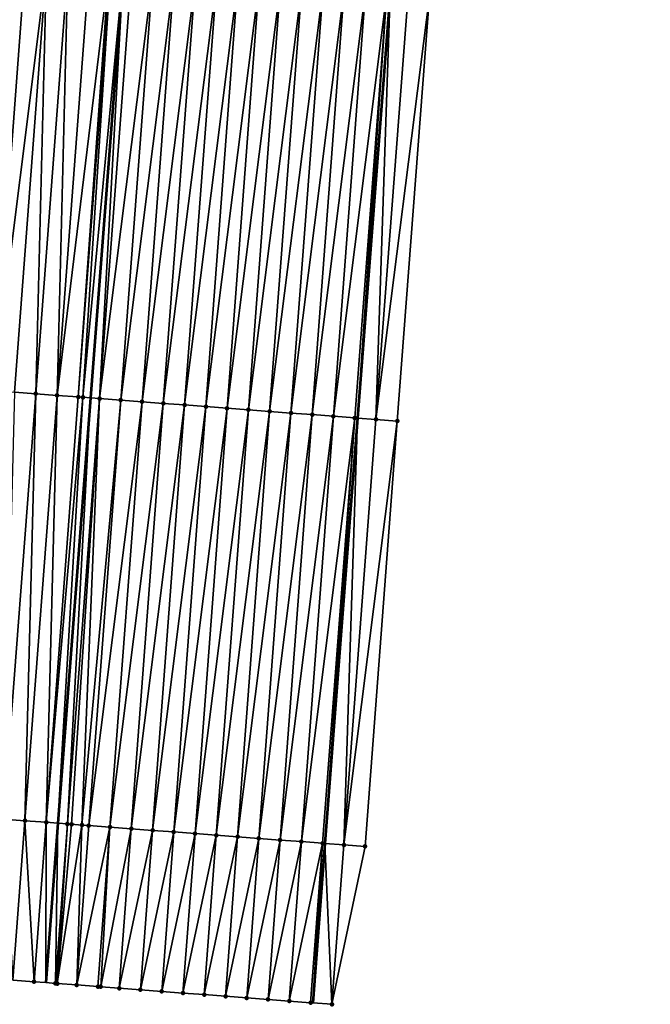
# Model space of a CAD drawing. Header units: feet. Extents: x 2017424 to 2024169, y 808042 to 818730.
# Tile 1 of 256: x 2023419 to 2023449, y 808042 to 808088. Entities that reach past the tile are written whole.
import ezdxf

# ---------------------------------------------------------------- set-up
doc = ezdxf.new("R2010")
doc.units = ezdxf.units.FT
doc.header["$MEASUREMENT"] = 0
for name, color, linetype, lineweight in [('EP_Travel Lane', 172, 'Continuous', 53), ('NB-Road Shots', 141, 'Continuous', 100), ('NB-Road X-Section', 40, 'Continuous', 13), ('STRIPING', 60, 'Continuous', 53)]:
    doc.layers.add(name, color=color, linetype=linetype, lineweight=lineweight)
doc.layers.add('I-77-MM15-17_NB-Surface-BORDER', color=7, linetype='Continuous')
doc.layers.add('I-77-MM15-17_NB-Surface-TIN', color=7, linetype='Continuous')

msp = doc.modelspace()

# ---------------------------------------------------------------- linework, layer by layer
at = {"layer": 'EP_Travel Lane'}
msp.add_polyline3d([(2023448.765051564, 808248.5692096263, 258.6203824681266), (2023447.259993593, 808228.587331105, 258.8985682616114), (2023445.732134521, 808208.6480670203, 259.2017468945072), (2023444.204244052, 808188.7083931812, 259.477649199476), (2023442.676364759, 808168.7688652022, 259.7632453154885), (2023441.148515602, 808148.8297305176, 260.0750352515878), (2023439.620676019, 808128.8907207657, 260.3951328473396), (2023438.092945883, 808108.9531393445, 260.8102859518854), (2023436.565182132, 808089.0151192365, 261.1962378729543), (2023435.037460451, 808069.0776481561, 261.6187475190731), (2023433.509708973, 808049.1397882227, 262.0153658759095), (2023432.937009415, 808041.6657954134, 262.1728940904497)], dxfattribs=at)
at = {"layer": 'I-77-MM15-17_NB-Surface-BORDER', "color": 3, "linetype": 'Continuous', "lineweight": -3}
msp.add_polyline3d([(2023438.404464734, 808088.8755796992, 261.1496853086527), (2023436.899380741, 808068.9364067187, 261.5726511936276), (2023435.394272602, 808048.9969138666, 261.9743172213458), (2023433.832920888, 808041.597881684, 262.1539074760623), (2023432.937009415, 808041.6657954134, 262.1728940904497), (2023432.835781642, 808041.6734688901, 262.1750393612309), (2023431.838639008, 808041.749011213, 262.1931845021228), (2023430.841493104, 808041.8245102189, 262.2084471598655), (2023429.84434588, 808041.8999917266, 262.2225454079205), (2023428.847199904, 808041.9754897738, 262.2377442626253), (2023427.850055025, 808042.0510023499, 262.2539099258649), (2023426.852909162, 808042.1265019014, 262.2692088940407), (2023425.855762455, 808042.201990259, 262.2837629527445), (2023424.858612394, 808042.2774341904, 262.2953607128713), (2023423.861457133, 808042.3528092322, 262.302374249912), (2023422.994189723, 808042.4182999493, 262.3041010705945), (2023422.864295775, 808042.4281034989, 262.3040126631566), (2023421.870336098, 808042.5030900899, 262.301283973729), (2023421.867129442, 808042.5033318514, 262.3012648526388), (2023420.953222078, 808042.5722005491, 262.2935575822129), (2023420.869956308, 808042.578470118, 262.2925223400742), (2023420.416809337, 808042.6125812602, 262.2862958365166), (2023419.872777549, 808042.6535338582, 262.2788205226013), (2023418.875601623, 808042.7286351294, 262.2676161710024)], dxfattribs=at)
at = {"layer": 'I-77-MM15-17_NB-Surface-TIN', "color": 128, "linetype": 'Continuous', "lineweight": -3}
for points in [[(2023417.953475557, 808070.3691256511, 261.7453786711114), (2023419.458622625, 808090.3091342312, 261.3780287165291), (2023418.461460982, 808090.3844247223, 261.3794164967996)], [(2023417.953475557, 808070.3691256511, 261.7453786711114), (2023420.455782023, 808090.2338139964, 261.3746616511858), (2023419.458622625, 808090.3091342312, 261.3780287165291)], [(2023417.953475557, 808070.3691256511, 261.7453786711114), (2023418.950639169, 808070.2938612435, 261.7457272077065), (2023420.455782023, 808090.2338139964, 261.3746616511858)], [(2023418.950639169, 808070.2938612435, 261.7457272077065), (2023419.947806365, 808070.2186443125, 261.7492350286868), (2023420.455782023, 808090.2338139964, 261.3746616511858)], [(2023419.947806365, 808070.2186443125, 261.7492350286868), (2023421.452945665, 808090.1585499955, 261.3750366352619), (2023420.455782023, 808090.2338139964, 261.3746616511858)], [(2023419.947806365, 808070.2186443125, 261.7492350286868), (2023420.944976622, 808070.1434679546, 261.755442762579), (2023421.452945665, 808090.1585499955, 261.3750366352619)], [(2023420.944976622, 808070.1434679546, 261.755442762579), (2023422.450112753, 808090.0833316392, 261.3784490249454), (2023421.452945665, 808090.1585499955, 261.3750366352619)], [(2023420.944976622, 808070.1434679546, 261.755442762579), (2023423.367787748, 808090.0140952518, 261.3806443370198), (2023422.450112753, 808090.0833316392, 261.3784490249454)], [(2023420.944976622, 808070.1434679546, 261.755442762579), (2023421.942146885, 808070.0682916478, 261.7616539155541), (2023423.367787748, 808090.0140952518, 261.3806443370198)], [(2023421.942146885, 808070.0682916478, 261.7616539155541), (2023423.447278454, 808090.0080948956, 261.3806378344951), (2023423.367787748, 808090.0140952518, 261.3806443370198)], [(2023421.942146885, 808070.0682916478, 261.7616539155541), (2023422.156804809, 808070.0520930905, 261.7619604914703), (2023423.447278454, 808090.0080948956, 261.3806378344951)], [(2023422.156804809, 808070.0520930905, 261.7619604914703), (2023424.049734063, 808089.962577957, 261.3779038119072), (2023423.447278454, 808090.0080948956, 261.3806378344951)], [(2023422.156804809, 808070.0520930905, 261.7619604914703), (2023422.519998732, 808070.0246578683, 261.7606389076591), (2023424.049734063, 808089.962577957, 261.3779038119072)], [(2023422.93930722, 808069.992983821, 261.7591131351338), (2023424.049734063, 808089.962577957, 261.3779038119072), (2023422.519998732, 808070.0246578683, 261.7606389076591)], [(2023422.93930722, 808069.992983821, 261.7591131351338), (2023424.444436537, 808089.9327572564, 261.3761126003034), (2023424.049734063, 808089.962577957, 261.3779038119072)], [(2023422.93930722, 808069.992983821, 261.7591131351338), (2023425.441581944, 808089.8572516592, 261.3604107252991), (2023424.444436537, 808089.9327572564, 261.3761126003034)], [(2023422.93930722, 808069.992983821, 261.7591131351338), (2023423.936459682, 808069.9175717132, 261.7496330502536), (2023425.441581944, 808089.8572516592, 261.3604107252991)], [(2023423.936459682, 808069.9175717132, 261.7496330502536), (2023426.438725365, 808089.7817197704, 261.342959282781), (2023425.441581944, 808089.8572516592, 261.3604107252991)], [(2023423.936459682, 808069.9175717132, 261.7496330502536), (2023424.933609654, 808069.8421266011, 261.7379567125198), (2023426.438725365, 808089.7817197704, 261.342959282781)], [(2023424.933609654, 808069.8421266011, 261.7379567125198), (2023427.435872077, 808089.7062314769, 261.3284088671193), (2023426.438725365, 808089.7817197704, 261.342959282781)], [(2023424.933609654, 808069.8421266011, 261.7379567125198), (2023425.930759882, 808069.766684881, 261.7265061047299), (2023427.435872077, 808089.7062314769, 261.3284088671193)], [(2023425.930759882, 808069.766684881, 261.7265061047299), (2023428.433022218, 808089.630788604, 261.3168809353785), (2023427.435872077, 808089.7062314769, 261.3284088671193)], [(2023425.930759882, 808069.766684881, 261.7265061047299), (2023426.927915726, 808069.6913175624, 261.7200064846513), (2023428.433022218, 808089.630788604, 261.3168809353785)], [(2023426.927915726, 808069.6913175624, 261.7200064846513), (2023429.430174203, 808089.5553701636, 261.3069788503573), (2023428.433022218, 808089.630788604, 261.3168809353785)], [(2023426.927915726, 808069.6913175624, 261.7200064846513), (2023427.925075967, 808069.6160084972, 261.7173833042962), (2023429.430174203, 808089.5553701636, 261.3069788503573)], [(2023427.925075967, 808069.6160084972, 261.7173833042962), (2023430.427323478, 808089.479915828, 261.2946881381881), (2023429.430174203, 808089.5553701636, 261.3069788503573)], [(2023427.925075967, 808069.6160084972, 261.7173833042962), (2023428.922229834, 808069.5406149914, 261.7091410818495), (2023430.427323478, 808089.479915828, 261.2946881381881)], [(2023428.922229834, 808069.5406149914, 261.7091410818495), (2023431.42446546, 808089.404364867, 261.2759675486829), (2023430.427323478, 808089.479915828, 261.2946881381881)], [(2023428.922229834, 808069.5406149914, 261.7091410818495), (2023429.919377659, 808069.4651414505, 261.6955729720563), (2023431.42446546, 808089.404364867, 261.2759675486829)], [(2023429.919377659, 808069.4651414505, 261.6955729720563), (2023432.421607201, 808089.3288107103, 261.2570343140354), (2023431.42446546, 808089.404364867, 261.2759675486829)], [(2023429.919377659, 808069.4651414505, 261.6955729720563), (2023430.916524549, 808069.3896555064, 261.6811794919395), (2023432.421607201, 808089.3288107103, 261.2570343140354)], [(2023430.916524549, 808069.3896555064, 261.6811794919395), (2023433.418750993, 808089.2532837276, 261.2399093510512), (2023432.421607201, 808089.3288107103, 261.2570343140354)], [(2023430.916524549, 808069.3896555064, 261.6811794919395), (2023431.913672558, 808069.3141843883, 261.6677726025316), (2023433.418750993, 808089.2532837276, 261.2399093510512)], [(2023431.913672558, 808069.3141843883, 261.6677726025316), (2023434.415897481, 808089.1777924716, 261.2251617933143), (2023433.418750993, 808089.2532837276, 261.2399093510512)], [(2023431.913672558, 808069.3141843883, 261.6677726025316), (2023432.910821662, 808069.2387277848, 261.6553315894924), (2023434.415897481, 808089.1777924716, 261.2251617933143)], [(2023432.910821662, 808069.2387277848, 261.6553315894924), (2023435.413047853, 808089.1023526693, 261.2138381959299), (2023434.415897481, 808089.1777924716, 261.2251617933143)], [(2023432.910821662, 808069.2387277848, 261.6553315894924), (2023433.907968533, 808069.1632416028, 261.6409222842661), (2023435.413047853, 808089.1023526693, 261.2138381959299)], [(2023433.907968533, 808069.1632416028, 261.6409222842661), (2023436.410195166, 808089.0268723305, 261.1998171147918), (2023435.413047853, 808089.1023526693, 261.2138381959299)], [(2023433.907968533, 808069.1632416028, 261.6409222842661), (2023434.905110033, 808069.0876842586, 261.6217775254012), (2023436.410195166, 808089.0268723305, 261.1998171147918)], [(2023434.905110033, 808069.0876842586, 261.6217775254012), (2023435.037460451, 808069.0776481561, 261.6187475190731), (2023436.410195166, 808089.0268723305, 261.1998171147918)], [(2023436.410195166, 808089.0268723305, 261.1998171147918), (2023435.037460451, 808069.0776481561, 261.6187475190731), (2023436.565182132, 808089.0151192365, 261.1962378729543)], [(2023435.902247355, 808069.0120715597, 261.5989492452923), (2023436.565182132, 808089.0151192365, 261.1962378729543), (2023435.037460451, 808069.0776481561, 261.6187475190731)], [(2023435.902247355, 808069.0120715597, 261.5989492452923), (2023437.407332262, 808088.9512566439, 261.1767894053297), (2023436.565182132, 808089.0151192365, 261.1962378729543)], [(2023435.902247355, 808069.0120715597, 261.5989492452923), (2023438.404464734, 808088.8755796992, 261.1496853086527), (2023437.407332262, 808088.9512566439, 261.1767894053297)], [(2023435.902247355, 808069.0120715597, 261.5989492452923), (2023436.899380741, 808068.9364067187, 261.5726511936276), (2023438.404464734, 808088.8755796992, 261.1496853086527)], [(2023418.442667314, 808050.2787419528, 262.1236504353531), (2023419.947806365, 808070.2186443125, 261.7492350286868), (2023418.950639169, 808070.2938612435, 261.7457272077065)], [(2023418.442667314, 808050.2787419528, 262.1236504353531), (2023419.439835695, 808050.2035407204, 262.1282029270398), (2023419.947806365, 808070.2186443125, 261.7492350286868)], [(2023419.439835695, 808050.2035407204, 262.1282029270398), (2023420.944976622, 808070.1434679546, 261.755442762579), (2023419.947806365, 808070.2186443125, 261.7492350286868)], [(2023419.439835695, 808050.2035407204, 262.1282029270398), (2023420.437006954, 808050.1283776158, 262.1352926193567), (2023420.944976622, 808070.1434679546, 261.755442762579)], [(2023420.437006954, 808050.1283776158, 262.1352926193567), (2023421.942146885, 808070.0682916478, 261.7616539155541), (2023420.944976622, 808070.1434679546, 261.755442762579)], [(2023420.437006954, 808050.1283776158, 262.1352926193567), (2023422.156804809, 808070.0520930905, 261.7619604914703), (2023421.942146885, 808070.0682916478, 261.7616539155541)], [(2023420.437006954, 808050.1283776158, 262.1352926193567), (2023420.990259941, 808050.0866926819, 262.1403670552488), (2023422.156804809, 808070.0520930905, 261.7619604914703)], [(2023422.156804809, 808070.0520930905, 261.7619604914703), (2023420.990259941, 808050.0866926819, 262.1403670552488), (2023422.519998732, 808070.0246578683, 261.7606389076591)], [(2023421.434180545, 808050.0532454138, 262.1444386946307), (2023422.519998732, 808070.0246578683, 261.7606389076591), (2023420.990259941, 808050.0866926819, 262.1403670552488)], [(2023421.434180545, 808050.0532454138, 262.1444386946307), (2023422.93930722, 808069.992983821, 261.7591131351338), (2023422.519998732, 808070.0246578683, 261.7606389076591)], [(2023421.434180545, 808050.0532454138, 262.1444386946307), (2023421.632026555, 808050.0383283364, 262.1455692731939), (2023422.93930722, 808069.992983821, 261.7591131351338)], [(2023421.632026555, 808050.0383283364, 262.1455692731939), (2023422.11180553, 808050.0021263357, 262.146464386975), (2023422.93930722, 808069.992983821, 261.7591131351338)], [(2023422.11180553, 808050.0021263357, 262.146464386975), (2023423.936459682, 808069.9175717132, 261.7496330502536), (2023422.93930722, 808069.992983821, 261.7591131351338)], [(2023422.11180553, 808050.0021263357, 262.146464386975), (2023422.431345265, 808049.9779956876, 262.1457641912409), (2023423.936459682, 808069.9175717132, 261.7496330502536)], [(2023422.431345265, 808049.9779956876, 262.1457641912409), (2023424.933609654, 808069.8421266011, 261.7379567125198), (2023423.936459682, 808069.9175717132, 261.7496330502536)], [(2023422.431345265, 808049.9779956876, 262.1457641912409), (2023423.428501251, 808049.9026302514, 262.1393898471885), (2023424.933609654, 808069.8421266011, 261.7379567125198)], [(2023423.428501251, 808049.9026302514, 262.1393898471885), (2023425.930759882, 808069.766684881, 261.7265061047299), (2023424.933609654, 808069.8421266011, 261.7379567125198)], [(2023423.428501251, 808049.9026302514, 262.1393898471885), (2023424.425653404, 808049.827214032, 262.129636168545), (2023425.930759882, 808069.766684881, 261.7265061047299)], [(2023424.425653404, 808049.827214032, 262.129636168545), (2023426.927915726, 808069.6913175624, 261.7200064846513), (2023425.930759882, 808069.766684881, 261.7265061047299)], [(2023424.425653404, 808049.827214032, 262.129636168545), (2023425.422806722, 808049.7518132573, 262.1209102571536), (2023426.927915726, 808069.6913175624, 261.7200064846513)], [(2023425.422806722, 808049.7518132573, 262.1209102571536), (2023427.925075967, 808069.6160084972, 261.7173833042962), (2023426.927915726, 808069.6913175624, 261.7200064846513)], [(2023425.422806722, 808049.7518132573, 262.1209102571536), (2023426.419960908, 808049.6764239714, 262.1129488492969), (2023427.925075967, 808069.6160084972, 261.7173833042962)], [(2023426.419960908, 808049.6764239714, 262.1129488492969), (2023428.922229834, 808069.5406149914, 261.7091410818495), (2023427.925075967, 808069.6160084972, 261.7173833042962)], [(2023426.419960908, 808049.6764239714, 262.1129488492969), (2023427.417112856, 808049.6010050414, 262.1030148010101), (2023428.922229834, 808069.5406149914, 261.7091410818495)], [(2023427.417112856, 808049.6010050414, 262.1030148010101), (2023429.919377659, 808069.4651414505, 261.6955729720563), (2023428.922229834, 808069.5406149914, 261.7091410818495)], [(2023427.417112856, 808049.6010050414, 262.1030148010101), (2023428.414262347, 808049.5255535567, 262.0909144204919), (2023429.919377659, 808069.4651414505, 261.6955729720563)], [(2023428.414262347, 808049.5255535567, 262.0909144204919), (2023430.916524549, 808069.3896555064, 261.6811794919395), (2023429.919377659, 808069.4651414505, 261.6955729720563)], [(2023428.414262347, 808049.5255535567, 262.0909144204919), (2023429.411410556, 808049.450085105, 262.077684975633), (2023430.916524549, 808069.3896555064, 261.6811794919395)], [(2023429.411410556, 808049.450085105, 262.077684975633), (2023431.913672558, 808069.3141843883, 261.6677726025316), (2023430.916524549, 808069.3896555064, 261.6811794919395)], [(2023429.411410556, 808049.450085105, 262.077684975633), (2023430.408559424, 808049.3746253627, 262.0650350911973), (2023431.913672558, 808069.3141843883, 261.6677726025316)], [(2023430.408559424, 808049.3746253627, 262.0650350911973), (2023432.910821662, 808069.2387277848, 261.6553315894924), (2023431.913672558, 808069.3141843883, 261.6677726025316)], [(2023430.408559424, 808049.3746253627, 262.0650350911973), (2023431.405707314, 808049.299152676, 262.051523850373), (2023432.910821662, 808069.2387277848, 261.6553315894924)], [(2023431.405707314, 808049.299152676, 262.051523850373), (2023433.907968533, 808069.1632416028, 261.6409222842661), (2023432.910821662, 808069.2387277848, 261.6553315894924)], [(2023431.405707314, 808049.299152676, 262.051523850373), (2023432.402852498, 808049.2236441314, 262.035626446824), (2023433.907968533, 808069.1632416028, 261.6409222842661)], [(2023432.402852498, 808049.2236441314, 262.035626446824), (2023434.905110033, 808069.0876842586, 261.6217775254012), (2023433.907968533, 808069.1632416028, 261.6409222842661)], [(2023432.402852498, 808049.2236441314, 262.035626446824), (2023433.399995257, 808049.148103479, 262.0175924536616), (2023434.905110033, 808069.0876842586, 261.6217775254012)], [(2023433.399995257, 808049.148103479, 262.0175924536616), (2023433.509708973, 808049.1397882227, 262.0153658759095), (2023434.905110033, 808069.0876842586, 261.6217775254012)], [(2023434.905110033, 808069.0876842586, 261.6217775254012), (2023433.509708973, 808049.1397882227, 262.0153658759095), (2023435.037460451, 808069.0776481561, 261.6187475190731)], [(2023434.397135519, 808049.0725297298, 261.9973560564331), (2023435.037460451, 808069.0776481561, 261.6187475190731), (2023433.509708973, 808049.1397882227, 262.0153658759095)], [(2023434.397135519, 808049.0725297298, 261.9973560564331), (2023435.902247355, 808069.0120715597, 261.5989492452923), (2023435.037460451, 808069.0776481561, 261.6187475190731)], [(2023434.397135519, 808049.0725297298, 261.9973560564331), (2023436.899380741, 808068.9364067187, 261.5726511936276), (2023435.902247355, 808069.0120715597, 261.5989492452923)], [(2023434.397135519, 808049.0725297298, 261.9973560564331), (2023435.394272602, 808048.9969138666, 261.9743172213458), (2023436.899380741, 808068.9364067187, 261.5726511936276)], [(2023418.875601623, 808042.7286351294, 262.2676161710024), (2023419.439835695, 808050.2035407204, 262.1282029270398), (2023418.442667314, 808050.2787419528, 262.1236504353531)], [(2023418.875601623, 808042.7286351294, 262.2676161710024), (2023419.872777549, 808042.6535338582, 262.2788205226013), (2023419.439835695, 808050.2035407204, 262.1282029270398)], [(2023419.872777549, 808042.6535338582, 262.2788205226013), (2023420.437006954, 808050.1283776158, 262.1352926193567), (2023419.439835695, 808050.2035407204, 262.1282029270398)], [(2023419.872777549, 808042.6535338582, 262.2788205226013), (2023420.416809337, 808042.6125812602, 262.2862958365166), (2023420.437006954, 808050.1283776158, 262.1352926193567)], [(2023420.437006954, 808050.1283776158, 262.1352926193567), (2023420.416809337, 808042.6125812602, 262.2862958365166), (2023420.990259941, 808050.0866926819, 262.1403670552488)], [(2023420.869956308, 808042.578470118, 262.2925223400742), (2023420.990259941, 808050.0866926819, 262.1403670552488), (2023420.416809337, 808042.6125812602, 262.2862958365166)], [(2023420.869956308, 808042.578470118, 262.2925223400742), (2023421.434180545, 808050.0532454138, 262.1444386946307), (2023420.990259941, 808050.0866926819, 262.1403670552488)], [(2023420.869956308, 808042.578470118, 262.2925223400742), (2023420.953222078, 808042.5722005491, 262.2935575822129), (2023421.434180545, 808050.0532454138, 262.1444386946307)], [(2023420.953222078, 808042.5722005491, 262.2935575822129), (2023421.632026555, 808050.0383283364, 262.1455692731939), (2023421.434180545, 808050.0532454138, 262.1444386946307)], [(2023420.953222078, 808042.5722005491, 262.2935575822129), (2023422.11180553, 808050.0021263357, 262.146464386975), (2023421.632026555, 808050.0383283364, 262.1455692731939)], [(2023420.953222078, 808042.5722005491, 262.2935575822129), (2023421.867129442, 808042.5033318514, 262.3012648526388), (2023422.11180553, 808050.0021263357, 262.146464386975)], [(2023421.867129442, 808042.5033318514, 262.3012648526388), (2023422.431345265, 808049.9779956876, 262.1457641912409), (2023422.11180553, 808050.0021263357, 262.146464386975)], [(2023421.867129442, 808042.5033318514, 262.3012648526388), (2023421.870336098, 808042.5030900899, 262.301283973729), (2023422.431345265, 808049.9779956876, 262.1457641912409)], [(2023421.870336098, 808042.5030900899, 262.301283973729), (2023423.428501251, 808049.9026302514, 262.1393898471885), (2023422.431345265, 808049.9779956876, 262.1457641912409)], [(2023421.870336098, 808042.5030900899, 262.301283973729), (2023422.864295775, 808042.4281034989, 262.3040126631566), (2023423.428501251, 808049.9026302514, 262.1393898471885)], [(2023422.864295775, 808042.4281034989, 262.3040126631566), (2023422.994189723, 808042.4182999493, 262.3041010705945), (2023423.428501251, 808049.9026302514, 262.1393898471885)], [(2023422.994189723, 808042.4182999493, 262.3041010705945), (2023424.425653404, 808049.827214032, 262.129636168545), (2023423.428501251, 808049.9026302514, 262.1393898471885)], [(2023422.994189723, 808042.4182999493, 262.3041010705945), (2023423.861457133, 808042.3528092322, 262.302374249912), (2023424.425653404, 808049.827214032, 262.129636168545)], [(2023423.861457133, 808042.3528092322, 262.302374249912), (2023425.422806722, 808049.7518132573, 262.1209102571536), (2023424.425653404, 808049.827214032, 262.129636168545)], [(2023423.861457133, 808042.3528092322, 262.302374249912), (2023424.858612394, 808042.2774341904, 262.2953607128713), (2023425.422806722, 808049.7518132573, 262.1209102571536)], [(2023424.858612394, 808042.2774341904, 262.2953607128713), (2023426.419960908, 808049.6764239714, 262.1129488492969), (2023425.422806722, 808049.7518132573, 262.1209102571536)], [(2023424.858612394, 808042.2774341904, 262.2953607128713), (2023425.855762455, 808042.201990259, 262.2837629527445), (2023426.419960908, 808049.6764239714, 262.1129488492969)], [(2023425.855762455, 808042.201990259, 262.2837629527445), (2023427.417112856, 808049.6010050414, 262.1030148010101), (2023426.419960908, 808049.6764239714, 262.1129488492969)], [(2023425.855762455, 808042.201990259, 262.2837629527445), (2023426.852909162, 808042.1265019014, 262.2692088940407), (2023427.417112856, 808049.6010050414, 262.1030148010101)], [(2023426.852909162, 808042.1265019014, 262.2692088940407), (2023428.414262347, 808049.5255535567, 262.0909144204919), (2023427.417112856, 808049.6010050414, 262.1030148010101)], [(2023426.852909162, 808042.1265019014, 262.2692088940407), (2023427.850055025, 808042.0510023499, 262.2539099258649), (2023428.414262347, 808049.5255535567, 262.0909144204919)], [(2023427.850055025, 808042.0510023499, 262.2539099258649), (2023429.411410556, 808049.450085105, 262.077684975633), (2023428.414262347, 808049.5255535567, 262.0909144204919)], [(2023427.850055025, 808042.0510023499, 262.2539099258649), (2023428.847199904, 808041.9754897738, 262.2377442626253), (2023429.411410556, 808049.450085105, 262.077684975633)], [(2023428.847199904, 808041.9754897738, 262.2377442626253), (2023430.408559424, 808049.3746253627, 262.0650350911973), (2023429.411410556, 808049.450085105, 262.077684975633)], [(2023428.847199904, 808041.9754897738, 262.2377442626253), (2023429.84434588, 808041.8999917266, 262.2225454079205), (2023430.408559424, 808049.3746253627, 262.0650350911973)], [(2023429.84434588, 808041.8999917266, 262.2225454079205), (2023431.405707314, 808049.299152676, 262.051523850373), (2023430.408559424, 808049.3746253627, 262.0650350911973)], [(2023429.84434588, 808041.8999917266, 262.2225454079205), (2023430.841493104, 808041.8245102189, 262.2084471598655), (2023431.405707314, 808049.299152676, 262.051523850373)], [(2023430.841493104, 808041.8245102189, 262.2084471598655), (2023432.402852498, 808049.2236441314, 262.035626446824), (2023431.405707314, 808049.299152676, 262.051523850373)], [(2023430.841493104, 808041.8245102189, 262.2084471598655), (2023431.838639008, 808041.749011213, 262.1931845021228), (2023432.402852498, 808049.2236441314, 262.035626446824)], [(2023431.838639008, 808041.749011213, 262.1931845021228), (2023433.399995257, 808049.148103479, 262.0175924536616), (2023432.402852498, 808049.2236441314, 262.035626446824)], [(2023431.838639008, 808041.749011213, 262.1931845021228), (2023432.835781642, 808041.6734688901, 262.1750393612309), (2023433.399995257, 808049.148103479, 262.0175924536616)], [(2023432.835781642, 808041.6734688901, 262.1750393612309), (2023432.937009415, 808041.6657954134, 262.1728940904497), (2023433.399995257, 808049.148103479, 262.0175924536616)], [(2023433.399995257, 808049.148103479, 262.0175924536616), (2023432.937009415, 808041.6657954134, 262.1728940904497), (2023433.509708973, 808049.1397882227, 262.0153658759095)], [(2023433.832920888, 808041.597881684, 262.1539074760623), (2023433.509708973, 808049.1397882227, 262.0153658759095), (2023432.937009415, 808041.6657954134, 262.1728940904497)], [(2023433.832920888, 808041.597881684, 262.1539074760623), (2023434.397135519, 808049.0725297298, 261.9973560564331), (2023433.509708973, 808049.1397882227, 262.0153658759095)], [(2023433.832920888, 808041.597881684, 262.1539074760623), (2023435.394272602, 808048.9969138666, 261.9743172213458), (2023434.397135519, 808049.0725297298, 261.9973560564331)]]:
    msp.add_3dface(points, dxfattribs=at)
at = {"layer": 'NB-Road Shots', "lineweight": 100}
for p in [(2023419.947806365, 808070.2186443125, 261.7492350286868), (2023420.944976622, 808070.1434679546, 261.755442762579), (2023421.942146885, 808070.0682916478, 261.7616539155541), (2023422.156804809, 808070.0520930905, 261.7619604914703), (2023422.93930722, 808069.992983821, 261.7591131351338), (2023423.936459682, 808069.9175717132, 261.7496330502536), (2023424.933609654, 808069.8421266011, 261.7379567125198), (2023425.930759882, 808069.766684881, 261.7265061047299), (2023426.927915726, 808069.6913175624, 261.7200064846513), (2023427.925075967, 808069.6160084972, 261.7173833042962), (2023428.922229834, 808069.5406149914, 261.7091410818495), (2023429.919377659, 808069.4651414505, 261.6955729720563), (2023430.916524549, 808069.3896555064, 261.6811794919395), (2023431.913672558, 808069.3141843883, 261.6677726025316), (2023432.910821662, 808069.2387277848, 261.6553315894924), (2023433.907968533, 808069.1632416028, 261.6409222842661), (2023434.905110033, 808069.0876842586, 261.6217775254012), (2023435.902247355, 808069.0120715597, 261.5989492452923), (2023436.899380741, 808068.9364067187, 261.5726511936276), (2023419.439835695, 808050.2035407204, 262.1282029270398), (2023420.437006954, 808050.1283776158, 262.1352926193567), (2023421.434180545, 808050.0532454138, 262.1444386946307), (2023421.632026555, 808050.0383283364, 262.1455692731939), (2023422.11180553, 808050.0021263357, 262.146464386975), (2023422.431345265, 808049.9779956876, 262.1457641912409), (2023423.428501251, 808049.9026302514, 262.1393898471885), (2023424.425653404, 808049.827214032, 262.129636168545), (2023425.422806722, 808049.7518132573, 262.1209102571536), (2023426.419960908, 808049.6764239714, 262.1129488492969), (2023427.417112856, 808049.6010050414, 262.1030148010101), (2023428.414262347, 808049.5255535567, 262.0909144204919), (2023429.411410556, 808049.450085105, 262.077684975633), (2023430.408559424, 808049.3746253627, 262.0650350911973), (2023431.405707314, 808049.299152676, 262.051523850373), (2023432.402852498, 808049.2236441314, 262.035626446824), (2023433.399995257, 808049.148103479, 262.0175924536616), (2023434.397135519, 808049.0725297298, 261.9973560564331), (2023435.394272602, 808048.9969138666, 261.9743172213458), (2023419.872777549, 808042.6535338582, 262.2788205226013), (2023420.869956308, 808042.578470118, 262.2925223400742), (2023420.953222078, 808042.5722005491, 262.2935575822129), (2023421.867129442, 808042.5033318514, 262.3012648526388), (2023421.870336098, 808042.5030900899, 262.301283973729), (2023422.864295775, 808042.4281034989, 262.3040126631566), (2023422.994189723, 808042.4182999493, 262.3041010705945), (2023423.861457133, 808042.3528092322, 262.302374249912), (2023424.858612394, 808042.2774341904, 262.2953607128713), (2023425.855762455, 808042.201990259, 262.2837629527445), (2023426.852909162, 808042.1265019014, 262.2692088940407), (2023427.850055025, 808042.0510023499, 262.2539099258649), (2023428.847199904, 808041.9754897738, 262.2377442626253), (2023429.84434588, 808041.8999917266, 262.2225454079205), (2023430.841493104, 808041.8245102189, 262.2084471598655), (2023431.838639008, 808041.749011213, 262.1931845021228), (2023432.835781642, 808041.6734688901, 262.1750393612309), (2023433.832920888, 808041.597881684, 262.1539074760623)]:
    msp.add_point(p, dxfattribs=at)
at = {"layer": 'NB-Road X-Section', "extrusion": (-0.07526109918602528, -0.9970500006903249, 0.01506861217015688), "elevation": -957967.2772462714, "flags": 128}
msp.add_lwpolyline([(1956873.785052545, 14698.47885934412), (1956872.785052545, 14698.50516038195), (1956871.785052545, 14698.52799125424), (1956870.785052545, 14698.547138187), (1956869.785052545, 14698.56154912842), (1956868.785052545, 14698.57399155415), (1956867.785052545, 14698.58739996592), (1956866.785052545, 14698.60179508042), (1956865.785052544, 14698.61536473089), (1956864.785052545, 14698.62360788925), (1956863.785052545, 14698.62623136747), (1956862.785052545, 14698.63273172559), (1956861.785052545, 14698.6441836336), (1956860.785052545, 14698.65586129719), (1956859.785052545, 14698.66534245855), (1956859.000320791, 14698.6681901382), (1956858.785052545, 14698.66788352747), (1956857.785052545, 14698.66167166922), (1956856.785052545, 14698.65546323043), (1956855.785052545, 14698.65195501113), (1956854.785052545, 14698.65160643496), (1956853.785052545, 14698.64995521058), (1956852.785052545, 14698.64662996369), (1956852.663654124, 14698.64602318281), (1956851.785052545, 14698.63957873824), (1956850.785052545, 14698.62971095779), (1956849.785052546, 14698.62255231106), (1956848.785052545, 14698.6210639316), (1956847.785052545, 14698.61720073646), (1956846.864796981, 14698.60552924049), (1956846.785052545, 14698.60410971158), (1956845.785052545, 14698.58774131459), (1956844.785052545, 14698.57153140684), (1956843.785052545, 14698.55529964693), (1956842.785052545, 14698.54013206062), (1956841.785052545, 14698.52361687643), (1956840.785052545, 14698.50290661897), (1956839.785052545, 14698.478338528), (1956838.785052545, 14698.45535581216), (1956837.785052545, 14698.43461929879), (1956836.785052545, 14698.42107495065), (1956835.785052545, 14698.3995114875), (1956834.785052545, 14698.35368038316), (1956833.785052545, 14698.31380228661), (1956832.785052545, 14698.27759374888), (1956831.785052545, 14698.23224369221), (1956831.521273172, 14698.22166675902)], dxfattribs=at)
at = {"layer": 'NB-Road X-Section', "extrusion": (-0.07526109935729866, -0.9970500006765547, 0.01506861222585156), "elevation": -957947.2775816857, "flags": 128}
msp.add_lwpolyline([(1956873.784887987, 14698.57922294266), (1956872.784887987, 14698.60226439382), (1956871.784887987, 14698.62250308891), (1956870.784887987, 14698.64053912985), (1956869.784887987, 14698.65643833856), (1956868.784887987, 14698.6699511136), (1956867.784887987, 14698.68260243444), (1956866.784887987, 14698.69583338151), (1956865.784887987, 14698.70793513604), (1956864.784887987, 14698.71787031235), (1956863.784887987, 14698.72583262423), (1956862.784887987, 14698.73455952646), (1956861.784887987, 14698.74431431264), (1956860.784887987, 14698.75068938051), (1956860.464438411, 14698.75138965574), (1956859.983295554, 14698.75049444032), (1956859.784887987, 14698.74936373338), (1956858.784887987, 14698.74021661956), (1956857.784887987, 14698.73312612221), (1956856.784887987, 14698.72857311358), (1956855.784887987, 14698.72404010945), (1956854.784887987, 14698.72011041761), (1956853.784887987, 14698.71817500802), (1956852.784887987, 14698.71439908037), (1956851.784887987, 14698.70767584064), (1956850.784887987, 14698.70150749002), (1956849.784887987, 14698.69793420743), (1956848.784887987, 14698.69442607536), (1956847.784887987, 14698.68749458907), (1956847.534152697, 14698.68452421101), (1956846.784887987, 14698.67475157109), (1956845.784887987, 14698.65736893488), (1956844.784887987, 14698.63781311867), (1956843.784887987, 14698.62117349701), (1956842.784887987, 14698.60625150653), (1956841.784887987, 14698.58951719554), (1956840.784887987, 14698.56962449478), (1956839.784887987, 14698.54716517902), (1956838.784887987, 14698.52655579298), (1956837.784887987, 14698.50643949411), (1956836.784887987, 14698.49238610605), (1956835.784887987, 14698.46500590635), (1956834.784887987, 14698.4228496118), (1956833.784887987, 14698.37902167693), (1956833.552152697, 14698.36911161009)], dxfattribs=at)
at = {"layer": 'NB-Road X-Section', "extrusion": (-0.07526109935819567, -0.9970500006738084, 0.01506861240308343), "elevation": -957939.7801609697, "flags": 128}
msp.add_lwpolyline([(1956872.784886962, 14698.64601487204), (1956871.784886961, 14698.66714915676), (1956870.784886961, 14698.68529635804), (1956869.784886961, 14698.70056074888), (1956868.784886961, 14698.7146605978), (1956867.784886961, 14698.72986117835), (1956866.784886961, 14698.74602867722), (1956865.784886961, 14698.7613293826), (1956864.784886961, 14698.77588509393), (1956863.784886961, 14698.78748417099), (1956862.784886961, 14698.79449850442), (1956861.915150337, 14698.79622552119), (1956861.784886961, 14698.79613710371), (1956860.788102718, 14698.79340810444), (1956860.784886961, 14698.79338898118), (1956859.868388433, 14698.78568083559), (1956859.784886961, 14698.78464547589), (1956858.784886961, 14698.77094210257), (1956857.784886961, 14698.75973647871), (1956856.784886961, 14698.75378959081), (1956855.784886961, 14698.74986663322), (1956854.784886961, 14698.74699031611), (1956853.784886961, 14698.74521700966), (1956852.784886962, 14698.74058745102), (1956851.784886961, 14698.7306406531), (1956850.784886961, 14698.72431382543), (1956849.784886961, 14698.7218874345), (1956848.784886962, 14698.72059870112), (1956847.784886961, 14698.71445804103), (1956846.784886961, 14698.69921619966), (1956845.784886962, 14698.68028964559), (1956844.784886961, 14698.66230576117), (1956843.784886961, 14698.64472402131), (1956842.784886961, 14698.62717612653), (1956841.784886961, 14698.60943251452), (1956840.784886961, 14698.59029878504), (1956839.784886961, 14698.56940941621), (1956838.784886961, 14698.54751250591), (1956837.784886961, 14698.52722482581), (1956836.784886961, 14698.50796812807), (1956835.784886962, 14698.47848723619), (1956834.784886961, 14698.43449705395), (1956834.385436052, 14698.41602910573)], dxfattribs=at)
at = {"layer": 'STRIPING'}
msp.add_polyline3d([(2023436.263174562, 808249.4948769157, 258.8919412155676), (2023434.758409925, 808229.5349073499, 259.1572532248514), (2023433.228602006, 808209.5960411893, 259.4770239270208), (2023431.698778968, 808189.656977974, 259.7836774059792), (2023430.168956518, 808169.7179224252, 260.0908353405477), (2023428.639117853, 808149.7786555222, 260.3839362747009), (2023427.109283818, 808129.8394489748, 260.6810510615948), (2023425.579500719, 808109.9009063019, 261.0223470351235), (2023424.049734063, 808089.962577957, 261.3779038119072), (2023422.519998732, 808070.0246578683, 261.7606389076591), (2023420.990259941, 808050.0866926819, 262.1403670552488), (2023420.416809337, 808042.6125812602, 262.2862958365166)], dxfattribs=at)

doc.saveas('drawing.dxf')
